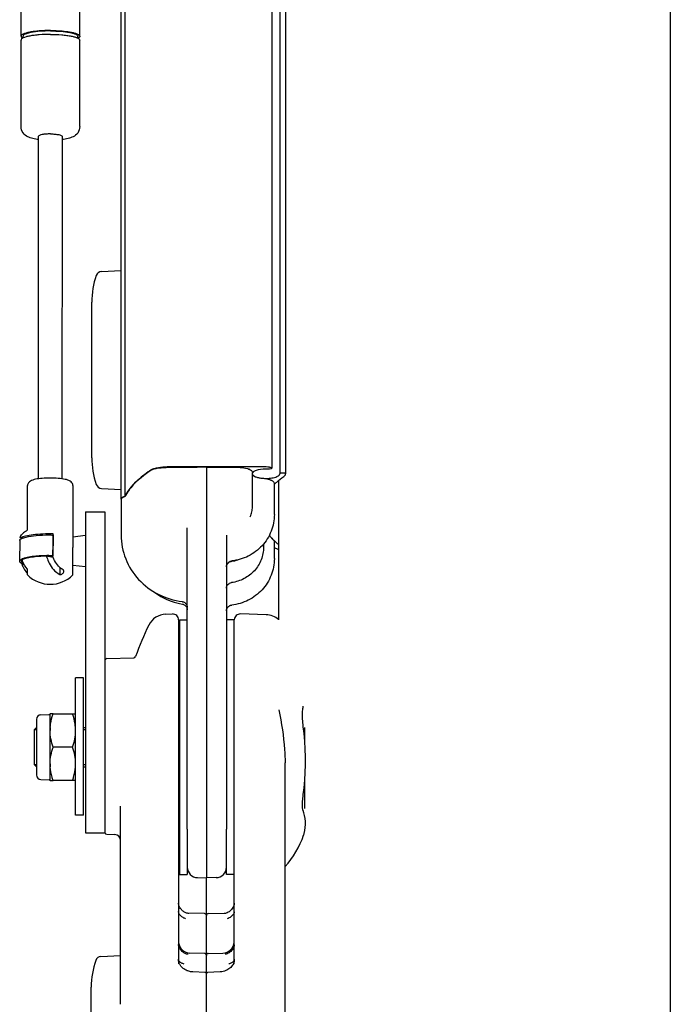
# Model space of a CAD drawing. Extents: x 0 to 594, y 0 to 420.
# Tile 12 of 29: x 293 to 310, y 70 to 95. Entities that reach past the tile are written whole.
import ezdxf

# ---------------------------------------------------------------- set-up
doc = ezdxf.new("R2010")
doc.units = 0
doc.header["$LTSCALE"] = 32.67
for name, color, linetype in [('100-5506_L_DXF_CONTINUOUS_', 7, 'CONTINUOUS'), ('100-5506_R_DXF_CONTINUOUS_', 7, 'CONTINUOUS'), ('100-5512-L_DXF_CONTINUOUS_', 7, 'CONTINUOUS'), ('100-5512-R_DXF_CONTINUOUS_', 7, 'CONTINUOUS'), ('100-5516_DXF_CONTINUOUS_LI', 7, 'CONTINUOUS'), ('100-5525A_DXF_CONTINUOUS_L', 7, 'CONTINUOUS'), ('100-5906_DXF_CONTINUOUS_LI', 7, 'CONTINUOUS'), ('100-5907_DXF_CONTINUOUS_LI', 7, 'CONTINUOUS'), ('100-5911_DXF_CONTINUOUS_LI', 7, 'CONTINUOUS'), ('100-5954_G_DXF_CONTINUOUS_', 7, 'CONTINUOUS'), ('102118-REF_DXF_CONTINUOUS_', 7, 'CONTINUOUS'), ('102683_DXF_CONTINUOUS_LINE', 7, 'CONTINUOUS'), ('102727_DXF_CONTINUOUS_LINE', 7, 'CONTINUOUS'), ('102728_DXF_CONTINUOUS_LINE', 7, 'CONTINUOUS'), ('104420_DXF_CONTINUOUS_LINE', 7, 'CONTINUOUS'), ('135584_DXF_CONTINUOUS_LINE', 7, 'CONTINUOUS')]:
    doc.layers.add(name, color=color, linetype=linetype)

msp = doc.modelspace()

# ---------------------------------------------------------------- linework, layer by layer
at = {"layer": '100-5506_L_DXF_CONTINUOUS_', "color": 7, "linetype": 'CONTINUOUS'}
for p, q in [((297.8, 83.219), (298.05, 83.229)), ((297.8, 72.751), (297.8, 83.219)), ((298.05, 83.229), (298.576, 83.224)), ((298.965, 82.23), (298.965, 83.088)), ((299.522, 82.021), (299.522, 82.812)), ((298.908, 81.962), (298.906, 81.959)), ((298.3, 81.491), (298.3, 73.992)), ((299.245, 81.265), (299.245, 81.187)), ((299.522, 80.896), (299.522, 81.325)), ((298.3, 80.685), (298.3, 80.697)), ((298.037, 72.757), (297.8, 72.751))]:
    msp.add_line(p, q, dxfattribs=at)
for points in [[(298.908, 81.962), (298.921, 81.994), (298.932, 82.024), (298.941, 82.055), (298.949, 82.087), (298.956, 82.119), (298.96, 82.15), (298.964, 82.183), (298.965, 82.215), (298.965, 82.23)], [(298.3, 80.697), (298.302, 80.708), (298.304, 80.719), (298.307, 80.73), (298.311, 80.741), (298.315, 80.751), (298.321, 80.761), (298.327, 80.771), (298.333, 80.78), (298.341, 80.788), (298.348, 80.796), (298.357, 80.803), (298.366, 80.809), (298.375, 80.815), (298.385, 80.82), (298.395, 80.825), (298.405, 80.828), (298.415, 80.831), (298.426, 80.833), (298.434, 80.835)], [(298.3, 79.56), (298.3, 79.571), (298.302, 79.583), (298.304, 79.594), (298.307, 79.605), (298.311, 79.616), (298.315, 79.626), (298.321, 79.636), (298.327, 79.645), (298.333, 79.654), (298.341, 79.663), (298.348, 79.67), (298.357, 79.677), (298.366, 79.684), (298.375, 79.69), (298.385, 79.695), (298.395, 79.699), (298.405, 79.703), (298.415, 79.706), (298.426, 79.708), (298.434, 79.709)]]:
    msp.add_lwpolyline(points, dxfattribs=at)
for centre, radius, start, end in [((298.69, 82.722), 0.489, 69.4508, 72.9111), ((298.714, 82.788), 0.418, 68.2323, 69.3897), ((298.733, 82.835), 0.368, 65.5365, 68.2657), ((299.248, 82.45), 0.484, 69.9281, 72.13), ((298.3, 81.795), 0.977, 277.9614, 287.4271), ((298.447, 80.679), 0.147, 170.7185, 175.3355), ((298.446, 80.679), 0.146, 175.3333, 179.9936), ((298.449, 80.68), 0.147, 97.6428, 102.2873), ((298.299, 81.799), 0.982, 277.6309, 277.9693), ((298.03, 73.027), 0.27, 271.5, 360)]:
    msp.add_arc(centre, radius, start, end, dxfattribs=at)
for points, knots in [([(298.576, 83.224), (298.599, 83.224), (298.686, 83.221), (298.773, 83.208), (298.833, 83.189)], [0, 0, 0, 0, 0.269997, 1, 1, 1, 1]), ([(298.885, 83.17), (298.897, 83.164), (298.931, 83.147), (298.965, 83.114), (298.965, 83.088)], [0, 0, 0, 0, 0.332857, 1, 1, 1, 1]), ([(298.965, 83.042), (298.971, 83.028), (298.999, 83.002), (299.085, 82.963), (299.165, 82.95), (299.223, 82.944)], [0, 0, 0, 0, 0.157504, 0.381092, 1, 1, 1, 1]), ([(299.223, 82.944), (299.239, 82.943), (299.297, 82.936), (299.355, 82.925), (299.396, 82.911)], [0, 0, 0, 0, 0.270738, 1, 1, 1, 1]), ([(299.446, 82.892), (299.457, 82.887), (299.489, 82.87), (299.522, 82.837), (299.522, 82.812)], [0, 0, 0, 0, 0.330864, 1, 1, 1, 1]), ([(299.522, 82.021), (299.522, 81.876), (299.466, 81.582), (299.228, 81.204), (298.869, 80.935), (298.58, 80.85), (298.434, 80.835)], [0, 0, 0, 0, 0.248347, 0.4976, 0.748226, 1, 1, 1, 1]), ([(299.392, 81.487), (299.4, 81.477), (299.435, 81.436), (299.471, 81.398), (299.5, 81.369)], [0, 0, 0, 0, 0.243167, 1, 1, 1, 1]), ([(299.5, 81.369), (299.503, 81.366), (299.514, 81.354), (299.522, 81.337), (299.522, 81.325)], [0, 0, 0, 0, 0.287089, 1, 1, 1, 1]), ([(299.245, 81.187), (299.245, 81.078), (299.204, 80.858), (299.026, 80.572), (298.758, 80.366), (298.54, 80.297), (298.429, 80.282)], [0, 0, 0, 0, 0.246338, 0.494703, 0.74609, 1, 1, 1, 1]), ([(299.522, 80.896), (299.522, 80.751), (299.466, 80.457), (299.228, 80.079), (298.869, 79.809), (298.58, 79.725), (298.434, 79.709)], [0, 0, 0, 0, 0.248347, 0.4976, 0.748226, 1, 1, 1, 1]), ([(298.302, 80.703), (298.307, 80.731), (298.334, 80.787), (298.389, 80.818), (298.418, 80.824)], [0, 0, 0, 0, 0.497832, 1, 1, 1, 1]), ([(298.3, 80.142), (298.3, 80.175), (298.328, 80.245), (298.395, 80.278), (298.429, 80.282)], [0, 0, 0, 0, 0.489978, 1, 1, 1, 1])]:
    msp.add_open_spline(points, degree=3, knots=knots, dxfattribs=at)
msp.add_open_spline([(299.414, 82.905), (299.425, 82.901), (299.435, 82.897), (299.446, 82.892)], degree=3, dxfattribs=at)
at = {"layer": '100-5506_R_DXF_CONTINUOUS_', "color": 7, "linetype": 'CONTINUOUS'}
for p, q in [((296.761, 83.221), (297.55, 83.229)), ((297.8, 83.219), (297.55, 83.229)), ((297.8, 72.751), (297.8, 83.219)), ((295.611, 82.41), (295.611, 81.491)), ((297.3, 73.996), (297.3, 81.68)), ((297.277, 79.664), (297.285, 79.65)), ((297.285, 79.65), (297.291, 79.634)), ((297.299, 79.665), (297.3, 79.649)), ((297.562, 72.758), (297.8, 72.751))]:
    msp.add_line(p, q, dxfattribs=at)
for points in [[(297.169, 79.797), (297.176, 79.796), (297.191, 79.793), (297.206, 79.788), (297.22, 79.781), (297.234, 79.773), (297.247, 79.763), (297.258, 79.752), (297.269, 79.74), (297.278, 79.727), (297.286, 79.713)], [(297.174, 79.733), (297.177, 79.732), (297.192, 79.729), (297.206, 79.724), (297.22, 79.717), (297.233, 79.709), (297.246, 79.7), (297.257, 79.689)], [(297.257, 79.689), (297.268, 79.677), (297.277, 79.664)], [(297.286, 79.713), (297.292, 79.697), (297.296, 79.681), (297.299, 79.665)], [(297.291, 79.634), (297.296, 79.618), (297.299, 79.601), (297.3, 79.585)]]:
    msp.add_lwpolyline(points, dxfattribs=at)
msp.add_arc((297.57, 73.028), 0.27, 180, 268.35, dxfattribs=at)
for points, knots in [([(295.714, 82.485), (295.744, 82.543), (295.904, 82.795), (296.136, 82.993), (296.327, 83.126)], [0, 0, 0, 0, 0.21851, 1, 1, 1, 1]), ([(296.327, 83.126), (296.379, 83.162), (296.527, 83.206), (296.675, 83.22), (296.761, 83.221)], [0, 0, 0, 0, 0.426011, 1, 1, 1, 1]), ([(295.611, 82.41), (295.611, 82.417), (295.618, 82.436), (295.65, 82.459), (295.68, 82.47), (295.698, 82.475)], [0, 0, 0, 0, 0.168009, 0.510545, 1, 1, 1, 1]), ([(295.698, 82.475), (295.7, 82.476), (295.704, 82.476), (295.712, 82.482), (295.71, 82.485)], [0, 0, 0, 0, 0.385499, 1, 1, 1, 1]), ([(295.611, 81.491), (295.611, 81.287), (295.691, 80.872), (296.032, 80.337), (296.545, 79.951), (296.958, 79.825), (297.169, 79.797)], [0, 0, 0, 0, 0.245214, 0.493049, 0.744847, 1, 1, 1, 1]), ([(296.474, 80.032), (296.523, 79.996), (296.737, 79.856), (296.983, 79.764), (297.174, 79.733)], [0, 0, 0, 0, 0.239037, 1, 1, 1, 1])]:
    msp.add_open_spline(points, degree=3, knots=knots, dxfattribs=at)
at = {"layer": '100-5512-L_DXF_CONTINUOUS_', "color": 7, "linetype": 'CONTINUOUS'}
for p, q in [((299.312, 79.464), (298.654, 79.482)), ((298.5, 70.558), (298.5, 76.359)), ((299.798, 67.744), (299.798, 75.688)), ((300.256, 74.468), (300.256, 74.469)), ((300.271, 73.845), (300.284, 73.885)), ((300.284, 73.885), (300.301, 73.958)), ((297.788, 71.795), (297.788, 72.752)), ((297.836, 71.84), (298.285, 71.852)), ((298.498, 71.888), (298.494, 71.868)), ((297.788, 70.782), (297.788, 71.79)), ((297.836, 70.824), (298.208, 70.834)), ((297.788, 70.311), (297.788, 70.774)), ((298.493, 70.615), (298.486, 70.589)), ((298.141, 70.353), (297.819, 70.336)), ((298.176, 70.356), (298.164, 70.355)), ((298.18, 70.356), (298.176, 70.356)), ((298.184, 70.357), (298.18, 70.356)), ((297.788, 67.274), (297.788, 70.306))]:
    msp.add_line(p, q, dxfattribs=at)
for points in [[(300.262, 76.604), (300.261, 76.616), (300.255, 76.662), (300.25, 76.707), (300.246, 76.753), (300.243, 76.798), (300.242, 76.843), (300.241, 76.885), (300.241, 76.927), (300.242, 76.966), (300.244, 77.004), (300.247, 77.039), (300.251, 77.071), (300.255, 77.1), (300.26, 77.127), (300.261, 77.133)], [(300.262, 74.877), (300.283, 75.045), (300.3, 75.243), (300.311, 75.441), (300.316, 75.639), (300.317, 75.839), (300.311, 76.037), (300.3, 76.236), (300.283, 76.434), (300.262, 76.604)], [(300.256, 74.469), (300.255, 74.473), (300.252, 74.481), (300.25, 74.491), (300.247, 74.505), (300.245, 74.522), (300.243, 74.541), (300.242, 74.564), (300.241, 74.588), (300.241, 74.615), (300.241, 74.645), (300.243, 74.678), (300.245, 74.712), (300.247, 74.749), (300.251, 74.786), (300.256, 74.826), (300.261, 74.867), (300.262, 74.877)], [(300.301, 73.958), (300.312, 74.033), (300.317, 74.111), (300.316, 74.191), (300.308, 74.268), (300.295, 74.341), (300.276, 74.412), (300.256, 74.468)], [(298.498, 72.104), (298.494, 72.076), (298.487, 72.047), (298.477, 72.02), (298.464, 71.994), (298.449, 71.969), (298.431, 71.946), (298.411, 71.925), (298.39, 71.906), (298.367, 71.889), (298.343, 71.875), (298.317, 71.863), (298.291, 71.853), (298.264, 71.846), (298.239, 71.842)], [(298.494, 71.868), (298.487, 71.847), (298.477, 71.827), (298.464, 71.808), (298.449, 71.79), (298.432, 71.772), (298.412, 71.756), (298.391, 71.742), (298.367, 71.729), (298.343, 71.718), (298.318, 71.709)], [(298.498, 71.047), (298.494, 71.02), (298.487, 70.993), (298.476, 70.967), (298.463, 70.942), (298.448, 70.919), (298.431, 70.897), (298.411, 70.877), (298.39, 70.859), (298.367, 70.843), (298.342, 70.829), (298.317, 70.817), (298.29, 70.808), (298.266, 70.802)], [(298.486, 70.589), (298.476, 70.563), (298.463, 70.538), (298.448, 70.514), (298.43, 70.491), (298.41, 70.47), (298.388, 70.45), (298.364, 70.431), (298.338, 70.414), (298.31, 70.399), (298.281, 70.386), (298.25, 70.374), (298.219, 70.365), (298.184, 70.357)], [(298.43, 70.585), (298.412, 70.575), (298.394, 70.566), (298.373, 70.557), (298.357, 70.552)], [(298.487, 70.637), (298.48, 70.626), (298.47, 70.616), (298.459, 70.605), (298.445, 70.595), (298.43, 70.585)], [(298.5, 70.675), (298.499, 70.666), (298.497, 70.657), (298.493, 70.647), (298.487, 70.637)], [(298.5, 70.674), (298.5, 70.67), (298.498, 70.642), (298.493, 70.615)], [(298.164, 70.355), (298.152, 70.354), (298.141, 70.353)]]:
    msp.add_lwpolyline(points, dxfattribs=at)
for centre, radius, start, end in [((298.65, 79.332), 0.15, 88.5, 178.7209), ((299.299, 78.964), 0.5, 48.2897, 88.5), ((298.052, 74.604), 2.345, 318.092, 341.0628), ((297.838, 71.79), 0.05, 91.5, 180), ((298.2, 71.134), 0.3, 271.5, 355.0833), ((298.198, 71.134), 0.302, 340.3635, 350.1308), ((298.202, 71.133), 0.298, 350.1419, 355.0892), ((297.838, 70.774), 0.05, 91.5, 180), ((298.199, 71.134), 0.301, 334.0121, 340.3704), ((297.82, 70.303), 0.0333, 146.7013, 150.0537), ((297.822, 70.302), 0.0351, 142.6812, 146.6949), ((297.823, 70.3), 0.0371, 138.8019, 142.6815), ((297.813, 70.306), 0.0253, 174.7243, 180.0095)]:
    msp.add_arc(centre, radius, start, end, dxfattribs=at)
msp.add_open_spline([(299.637, 77.034), (299.707, 76.701), (299.773, 76.252), (299.795, 75.8), (299.798, 75.688)], degree=3, knots=[0, 0, 0, 0, 0.75126, 1, 1, 1, 1], dxfattribs=at)
for points in [[(297.788, 70.308), (297.788, 70.312), (297.789, 70.316), (297.791, 70.319)], [(297.819, 70.336), (297.811, 70.335), (297.801, 70.332), (297.795, 70.325)]]:
    msp.add_open_spline(points, degree=3, dxfattribs=at)
at = {"layer": '100-5512-R_DXF_CONTINUOUS_', "color": 7, "linetype": 'CONTINUOUS'}
for p, q in [((296.75, 79.477), (296.921, 79.482)), ((297.075, 79.332), (297.075, 70.558)), ((297.1, 79.319), (297.075, 79.319)), ((295.246, 78.345), (295.934, 78.363)), ((297.081, 78.389), (297.08, 78.324)), ((297.081, 78.487), (297.081, 78.479)), ((297.081, 78.479), (297.081, 78.43)), ((297.081, 78.43), (297.081, 78.425)), ((297.081, 78.426), (297.081, 78.417)), ((297.081, 78.417), (297.081, 78.389)), ((297.082, 78.487), (297.082, 78.479)), ((297.082, 78.479), (297.082, 78.437)), ((297.082, 78.437), (297.082, 78.43)), ((297.08, 78.324), (297.08, 78.064)), ((297.08, 78.064), (297.08, 77.547)), ((297.08, 77.547), (297.08, 76.93)), ((297.08, 76.93), (297.08, 76.493)), ((297.08, 76.493), (297.08, 76.099)), ((297.08, 76.099), (297.08, 75.661)), ((297.08, 75.661), (297.075, 75.661)), ((297.08, 75.588), (297.075, 75.588)), ((297.08, 75.661), (297.08, 75.588)), ((297.08, 75.588), (297.08, 75.484)), ((297.08, 75.588), (297.08, 75.386)), ((297.08, 75.484), (297.08, 75.465)), ((297.08, 75.401), (297.08, 75.386)), ((297.08, 75.386), (297.08, 75.014)), ((297.08, 75.386), (297.08, 75.014)), ((297.08, 75.014), (297.08, 74.341)), ((295.598, 69.527), (295.598, 74.58)), ((297.08, 74.341), (297.08, 74.114)), ((297.08, 74.114), (297.08, 74.11)), ((297.08, 74.11), (297.08, 74.083)), ((297.08, 74.084), (297.08, 74.079)), ((297.08, 74.083), (297.08, 74.079)), ((295.246, 73.863), (295.451, 73.858)), ((297.08, 74.079), (297.08, 74.065)), ((297.08, 74.066), (297.08, 74.062)), ((297.08, 74.063), (297.08, 74.062)), ((297.08, 74.062), (297.08, 74.003)), ((297.08, 74.003), (297.08, 73.996)), ((297.08, 73.996), (297.081, 73.926)), ((297.081, 73.926), (297.081, 73.922)), ((297.081, 73.922), (297.081, 73.838)), ((297.081, 73.838), (297.081, 73.829)), ((297.081, 73.829), (297.081, 73.754)), ((297.081, 73.754), (297.081, 73.751)), ((297.083, 73.405), (297.083, 73.39)), ((297.083, 73.39), (297.083, 73.36)), ((297.083, 73.36), (297.083, 73.352)), ((297.083, 73.357), (297.083, 73.352)), ((297.083, 73.352), (297.083, 73.33)), ((297.083, 73.33), (297.084, 73.325)), ((297.084, 73.36), (297.084, 73.356)), ((297.084, 73.356), (297.084, 73.352)), ((297.084, 73.352), (297.085, 73.324)), ((297.084, 73.325), (297.084, 73.317)), ((297.084, 73.317), (297.084, 73.248)), ((297.084, 73.248), (297.085, 73.177)), ((297.085, 73.324), (297.085, 73.317)), ((297.085, 73.177), (297.085, 73.158)), ((297.085, 73.158), (297.085, 73.146)), ((297.085, 73.146), (297.085, 73.141)), ((297.085, 73.141), (297.085, 73.136)), ((297.09, 72.979), (297.075, 72.979)), ((297.1, 73.022), (297.095, 73.026)), ((297.788, 71.795), (297.788, 72.752)), ((297.739, 71.84), (297.29, 71.852)), ((297.337, 71.841), (297.336, 71.842)), ((297.788, 70.779), (297.788, 71.79)), ((297.739, 70.824), (297.367, 70.834)), ((297.079, 70.627), (297.076, 70.647)), ((297.31, 70.801), (297.31, 70.802)), ((297.788, 67.274), (297.788, 70.773)), ((297.391, 70.357), (297.385, 70.358)), ((297.395, 70.356), (297.391, 70.357)), ((297.403, 70.356), (297.395, 70.356))]:
    msp.add_line(p, q, dxfattribs=at)
for points in [[(297.336, 71.842), (297.321, 71.844), (297.301, 71.848), (297.282, 71.854), (297.263, 71.861), (297.245, 71.869), (297.227, 71.878), (297.209, 71.889), (297.193, 71.9), (297.177, 71.913), (297.162, 71.927), (297.148, 71.942), (297.135, 71.958), (297.123, 71.974), (297.112, 71.992), (297.103, 72.01), (297.095, 72.029), (297.088, 72.048), (297.083, 72.068), (297.079, 72.088), (297.076, 72.108)], [(297.256, 71.709), (297.245, 71.713), (297.227, 71.72), (297.209, 71.728), (297.193, 71.737), (297.177, 71.747), (297.162, 71.757), (297.148, 71.768), (297.135, 71.78), (297.123, 71.793), (297.112, 71.806), (297.103, 71.819), (297.095, 71.833), (297.088, 71.847), (297.083, 71.862), (297.079, 71.876), (297.076, 71.891)], [(297.31, 70.802), (297.302, 70.803), (297.282, 70.809), (297.264, 70.815), (297.245, 70.823), (297.227, 70.832), (297.21, 70.842), (297.193, 70.853), (297.177, 70.865), (297.162, 70.878), (297.148, 70.892), (297.135, 70.907), (297.123, 70.923), (297.113, 70.94), (297.103, 70.957), (297.095, 70.975), (297.088, 70.993), (297.083, 71.012), (297.079, 71.031), (297.076, 71.05)], [(297.082, 70.646), (297.079, 70.654), (297.076, 70.663), (297.075, 70.671), (297.075, 70.675)], [(297.076, 70.647), (297.075, 70.667), (297.075, 70.674)], [(297.385, 70.358), (297.362, 70.363), (297.339, 70.369), (297.317, 70.377), (297.295, 70.385), (297.274, 70.394), (297.254, 70.405), (297.234, 70.416), (297.215, 70.428), (297.198, 70.441), (297.181, 70.455), (297.165, 70.469), (297.151, 70.485), (297.137, 70.501), (297.125, 70.517), (297.114, 70.534), (297.105, 70.552), (297.096, 70.57), (297.089, 70.589), (297.083, 70.608), (297.079, 70.627)], [(297.218, 70.552), (297.203, 70.557), (297.186, 70.564), (297.17, 70.571), (297.155, 70.579), (297.142, 70.587), (297.129, 70.595), (297.118, 70.603), (297.109, 70.612), (297.101, 70.62), (297.093, 70.628), (297.087, 70.637), (297.082, 70.646)], [(297.756, 70.336), (297.438, 70.353), (297.429, 70.354), (297.42, 70.354), (297.411, 70.355), (297.403, 70.356)]]:
    msp.add_lwpolyline(points, dxfattribs=at)
for centre, radius, start, end in [((296.763, 78.977), 0.5, 91.5, 153.7684), ((296.925, 79.332), 0.15, 0, 91.5), ((302.594, 76.104), 7, 153.7684, 160.8836), ((295.933, 78.413), 0.05, 271.5, 340.8836), ((295.248, 78.295), 0.05, 91.5, 180), ((295.248, 73.913), 0.05, 185.9, 268.5), ((295.448, 73.708), 0.15, 0, 88.5), ((437.069, 74.292), 139.989, 180.22149, 180.36331), ((297.738, 71.79), 0.05, 0, 88.5), ((297.375, 71.133), 0.3, 187.375, 268.5), ((297.374, 71.133), 0.299, 187.3757, 191.0767), ((297.377, 71.134), 0.302, 191.0734, 194.752), ((297.376, 71.134), 0.301, 194.7538, 205.1014), ((297.738, 70.774), 0.05, 0, 88.5), ((297.77, 70.311), 0.0175, 0.0124, 4.9583)]:
    msp.add_arc(centre, radius, start, end, dxfattribs=at)
for points, knots in [([(297.1, 79.189), (297.093, 79.096), (297.085, 78.861), (297.082, 78.627), (297.081, 78.487)], [0, 0, 0, 0, 0.399168, 1, 1, 1, 1]), ([(297.1, 78.967), (297.094, 78.902), (297.087, 78.741), (297.084, 78.581), (297.082, 78.487)], [0, 0, 0, 0, 0.41182, 1, 1, 1, 1]), ([(297.085, 73.317), (297.085, 73.288), (297.086, 73.247), (297.086, 73.198), (297.087, 73.169), (297.088, 73.148), (297.088, 73.131), (297.09, 73.123), (297.089, 73.117), (297.09, 73.117)], [0, 0, 0, 0, 0.434231, 0.606037, 0.747116, 0.857199, 0.936062, 0.983578, 1, 1, 1, 1]), ([(297.085, 73.136), (297.085, 73.113), (297.086, 73.081), (297.087, 73.042), (297.087, 73.02), (297.088, 73.003), (297.088, 72.99), (297.089, 72.984), (297.089, 72.979), (297.09, 72.979)], [0, 0, 0, 0, 0.434987, 0.606768, 0.747677, 0.857523, 0.93616, 0.983509, 1, 1, 1, 1]), ([(297.09, 73.117), (297.091, 73.117), (297.091, 73.122), (297.093, 73.129), (297.093, 73.143), (297.094, 73.162), (297.096, 73.187), (297.098, 73.23), (297.099, 73.265), (297.1, 73.291)], [0, 0, 0, 0, 0.016473, 0.063952, 0.142716, 0.252704, 0.393707, 0.565467, 1, 1, 1, 1]), ([(297.09, 72.979), (297.091, 72.979), (297.091, 72.984), (297.092, 72.989), (297.093, 73), (297.094, 73.015), (297.095, 73.034), (297.097, 73.068), (297.098, 73.096), (297.098, 73.116)], [0, 0, 0, 0, 0.016889, 0.064467, 0.143178, 0.252982, 0.393781, 0.565386, 1, 1, 1, 1])]:
    msp.add_open_spline(points, degree=3, knots=knots, dxfattribs=at)
for points in [[(297.765, 70.334), (297.762, 70.335), (297.759, 70.336), (297.756, 70.336)], [(297.782, 70.325), (297.778, 70.33), (297.772, 70.333), (297.765, 70.334)], [(297.782, 70.325), (297.785, 70.321), (297.787, 70.317), (297.787, 70.313)]]:
    msp.add_open_spline(points, degree=3, dxfattribs=at)
at = {"layer": '100-5516_DXF_CONTINUOUS_LI', "color": 7, "linetype": 'CONTINUOUS'}
for p, q in [((294.698, 82.089), (295.198, 82.089)), ((294.698, 82.089), (294.698, 73.904)), ((295.198, 82.089), (295.198, 73.904)), ((294.698, 73.904), (295.198, 73.904))]:
    msp.add_line(p, q, dxfattribs=at)
at = {"layer": '100-5525A_DXF_CONTINUOUS_L', "color": 7, "linetype": 'CONTINUOUS'}
for p, q in [((297.1, 79.335), (297.3, 79.335)), ((297.1, 79.335), (297.1, 72.835)), ((298.5, 79.335), (298.3, 79.335)), ((298.5, 76.349), (298.5, 79.335)), ((297.3, 73.996), (297.3, 72.835)), ((298.3, 72.835), (298.3, 73.992)), ((297.1, 72.835), (297.3, 72.835)), ((298.5, 72.835), (298.3, 72.835))]:
    msp.add_line(p, q, dxfattribs=at)
at = {"layer": '100-5906_DXF_CONTINUOUS_LI', "color": 7, "linetype": 'CONTINUOUS'}
for p, q in [((293.398, 76.535), (293.448, 76.585)), ((293.398, 75.635), (293.398, 76.535)), ((294.648, 76.585), (294.698, 76.585)), ((297.08, 76.585), (297.1, 76.585)), ((293.398, 75.635), (293.448, 75.585)), ((294.648, 75.585), (294.698, 75.585)), ((297.08, 75.585), (297.1, 75.585))]:
    msp.add_line(p, q, dxfattribs=at)
at = {"layer": '100-5906_DXF_CONTINUOUS_LI', "color": 2, "linetype": 'CONTINUOUS'}
for p, q in [((293.448, 76.531), (293.398, 76.531)), ((294.698, 76.531), (294.648, 76.531)), ((293.448, 75.639), (293.398, 75.639)), ((294.698, 75.639), (294.648, 75.639))]:
    msp.add_line(p, q, dxfattribs=at)
at = {"layer": '100-5907_DXF_CONTINUOUS_LI', "color": 7, "linetype": 'CONTINUOUS'}
for p, q in [((300.298, 76.268), (300.298, 76.583)), ((300.298, 74.517), (300.298, 75.213))]:
    msp.add_line(p, q, dxfattribs=at)
at = {"layer": '100-5911_DXF_CONTINUOUS_LI', "color": 7, "linetype": 'CONTINUOUS'}
for p, q in [((294.381, 81.45), (294.698, 81.489)), ((294.38, 80.728), (294.698, 80.689))]:
    msp.add_line(p, q, dxfattribs=at)
at = {"layer": '100-5954_G_DXF_CONTINUOUS_', "color": 7, "linetype": 'CONTINUOUS'}
for p, q in [((295.109, 88.217), (295.611, 88.243)), ((294.861, 83.468), (294.861, 87.435)), ((295.109, 82.686), (295.611, 82.66)), ((295.096, 70.748), (295.598, 70.774)), ((294.848, 68.509), (294.848, 69.966))]:
    msp.add_line(p, q, dxfattribs=at)
for centre, radius, start, end in [((295.117, 88.067), 0.15, 93, 160.9481), ((296.948, 87.435), 2.087, 160.9481, 180), ((296.948, 83.468), 2.087, 180, 199.0519), ((295.117, 82.836), 0.15, 199.0519, 267), ((296.935, 69.966), 2.087, 160.9481, 180), ((295.104, 70.598), 0.15, 93, 160.9481)]:
    msp.add_arc(centre, radius, start, end, dxfattribs=at)
at = {"layer": '102118-REF_DXF_CONTINUOUS_', "color": 7, "linetype": 'CONTINUOUS'}
for p, q in [((293.501, 82.931), (293.505, 91.667)), ((294.105, 91.667), (294.101, 82.93)), ((293.221, 81.63), (293.221, 82.757)), ((294.381, 82.756), (294.381, 81.763)), ((294.381, 81.764), (294.381, 81.603)), ((293.108, 81.422), (293.034, 81.422)), ((293.842, 81.494), (293.868, 81.488)), ((293.868, 81.514), (293.872, 81.523)), ((293.872, 81.523), (293.868, 81.523)), ((293.868, 81.514), (293.868, 80.965)), ((293.872, 81.499), (293.872, 81.523)), ((293.872, 81.499), (293.872, 81.224)), ((294.381, 81.603), (294.38, 81.178)), ((293.021, 81.354), (293.02, 80.824)), ((294.38, 80.477), (294.38, 81.178)), ((293.702, 80.966), (293.833, 80.939)), ((293.82, 80.954), (293.864, 80.945)), ((293.833, 80.939), (293.837, 80.938)), ((293.857, 80.961), (293.841, 80.964)), ((293.858, 80.967), (293.869, 80.966)), ((293.075, 80.756), (293.129, 80.756)), ((293.22, 80.478), (293.22, 80.628)), ((294.043, 80.671), (294.043, 80.491))]:
    msp.add_line(p, q, dxfattribs=at)
for centre, radius, start, end in [((292.982, 81.868), 0.337, 302.9912, 315.1831), ((293.234, 81.267), 0.206, 130.9021, 133.5929), ((298.587, 73.25), 9.943, 123.0427, 123.3496), ((284.345, 81.229), 9.527, 358.418, 359.9696), ((293.776, 81.124), 0.744, 199.703, 202.1493), ((293.769, 77.144), 3.826, 90.8539, 90.9931), ((294.659, 81.221), 0.99, 194.9446, 197.5366), ((293.769, 77.136), 3.834, 90.008, 90.8541), ((293.256, 81.159), 0.43, 247.8333, 249.8228), ((293.801, 81.064), 0.825, 225.3057, 314.6465)]:
    msp.add_arc(centre, radius, start, end, dxfattribs=at)
for points, knots in [([(294.381, 82.756), (294.381, 82.782), (294.363, 82.832), (294.308, 82.875), (294.246, 82.9), (294.147, 82.926), (293.997, 82.945), (293.801, 82.953), (293.606, 82.945), (293.456, 82.926), (293.356, 82.901), (293.295, 82.876), (293.239, 82.832), (293.221, 82.783), (293.221, 82.757)], [0, 0, 0, 0, 0.059539, 0.109515, 0.156913, 0.210672, 0.343812, 0.500064, 0.656304, 0.789374, 0.843111, 0.89049, 0.940406, 1, 1, 1, 1]), ([(293.021, 81.354), (293.021, 81.359), (293.028, 81.384), (293.053, 81.398), (293.072, 81.407)], [0, 0, 0, 0, 0.183309, 1, 1, 1, 1]), ([(293.868, 81.523), (293.7, 81.526), (293.464, 81.518), (293.186, 81.474), (293.076, 81.443), (293.034, 81.422)], [0, 0, 0, 0, 0.596618, 0.833869, 1, 1, 1, 1]), ([(293.108, 81.422), (293.113, 81.424), (293.138, 81.433), (293.163, 81.44), (293.182, 81.445)], [0, 0, 0, 0, 0.226765, 1, 1, 1, 1]), ([(293.182, 81.445), (293.268, 81.465), (293.463, 81.491), (293.66, 81.5), (293.768, 81.5)], [0, 0, 0, 0, 0.447134, 1, 1, 1, 1]), ([(293.768, 81.5), (293.775, 81.5), (293.8, 81.499), (293.824, 81.497), (293.842, 81.494)], [0, 0, 0, 0, 0.276765, 1, 1, 1, 1]), ([(293.095, 80.888), (293.076, 80.88), (293.045, 80.867), (293.02, 80.837), (293.02, 80.824)], [0, 0, 0, 0, 0.628883, 1, 1, 1, 1]), ([(293.075, 80.873), (293.108, 80.888), (293.191, 80.913), (293.4, 80.951), (293.576, 80.963), (293.702, 80.966)], [0, 0, 0, 0, 0.170829, 0.404336, 1, 1, 1, 1]), ([(293.21, 80.921), (293.199, 80.919), (293.16, 80.91), (293.122, 80.899), (293.095, 80.888)], [0, 0, 0, 0, 0.284118, 1, 1, 1, 1]), ([(293.702, 80.969), (293.656, 80.969), (293.491, 80.963), (293.326, 80.947), (293.21, 80.921)], [0, 0, 0, 0, 0.280172, 1, 1, 1, 1]), ([(293.715, 80.923), (293.73, 80.874), (293.798, 80.705), (293.924, 80.55), (294.043, 80.491)], [0, 0, 0, 0, 0.277596, 1, 1, 1, 1]), ([(293.841, 80.964), (293.836, 80.965), (293.812, 80.969), (293.787, 80.97), (293.768, 80.97)], [0, 0, 0, 0, 0.213348, 1, 1, 1, 1]), ([(294.13, 80.609), (294.099, 80.625), (293.975, 80.714), (293.895, 80.855), (293.858, 80.967)], [0, 0, 0, 0, 0.225664, 1, 1, 1, 1]), ([(293.02, 80.824), (293.02, 80.812), (293.044, 80.782), (293.074, 80.769), (293.094, 80.762)], [0, 0, 0, 0, 0.372393, 1, 1, 1, 1]), ([(293.07, 80.824), (293.07, 80.826), (293.071, 80.83), (293.072, 80.833), (293.072, 80.834)], [0, 0, 0, 0, 0.491413, 1, 1, 1, 1]), ([(293.117, 80.776), (293.11, 80.779), (293.091, 80.79), (293.07, 80.809), (293.07, 80.824)], [0, 0, 0, 0, 0.340428, 1, 1, 1, 1]), ([(294.043, 80.491), (294.065, 80.48), (294.122, 80.506), (294.147, 80.552), (294.147, 80.576)], [0, 0, 0, 0, 0.515271, 1, 1, 1, 1])]:
    msp.add_open_spline(points, degree=3, knots=knots, dxfattribs=at)
for points in [[(293.034, 81.422), (293.041, 81.475), (293.076, 81.527), (293.121, 81.556)], [(293.072, 81.407), (293.083, 81.413), (293.095, 81.418), (293.108, 81.422)], [(293.743, 80.96), (293.759, 80.96), (293.774, 80.96), (293.79, 80.958)], [(293.79, 80.958), (293.8, 80.957), (293.81, 80.956), (293.82, 80.954)], [(293.837, 80.938), (293.843, 80.938), (293.849, 80.942), (293.852, 80.948)], [(293.072, 80.834), (293.075, 80.841), (293.079, 80.846), (293.084, 80.851)], [(293.075, 80.756), (293.107, 80.667), (293.158, 80.583), (293.22, 80.512)], [(293.22, 80.628), (293.164, 80.692), (293.119, 80.765), (293.087, 80.843)], [(294.147, 80.576), (294.147, 80.589), (294.141, 80.604), (294.13, 80.609)]]:
    msp.add_open_spline(points, degree=3, dxfattribs=at)
at = {"layer": '102683_DXF_CONTINUOUS_LINE', "color": 7, "linetype": 'CONTINUOUS'}
for p, q in [((295.611, 82.41), (295.611, 207.859)), ((295.711, 82.481), (295.711, 207.928)), ((299.458, 96.628), (299.458, 83.203)), ((299.661, 96.485), (299.661, 83.06)), ((299.811, 96.4), (299.811, 83.06)), ((296.331, 83.128), (296.327, 83.125)), ((296.33, 83.128), (296.327, 83.125)), ((299.311, 83.231), (296.79, 83.231)), ((295.714, 82.485), (295.711, 82.479)), ((295.714, 82.485), (295.711, 82.479)), ((299.427, 81.446), (299.426, 81.447)), ((299.427, 81.446), (299.426, 81.447)), ((299.487, 81.382), (299.479, 81.39)), ((299.483, 81.386), (299.479, 81.39)), ((299.487, 81.382), (299.483, 81.386))]:
    msp.add_line(p, q, dxfattribs=at)
for centre, radius, start, end in [((298.118, 80.548), 3.139, 124.8015, 125.2926), ((298.162, 80.484), 3.216, 124.4526, 124.72), ((296.79, 81.786), 1.445, 91.4506, 92.1788), ((296.79, 81.772), 1.459, 89.9995, 91.4508), ((298.894, 83.163), 0.00586, 355.3883, 359.9894), ((299.311, 81.787), 1.444, 86.6736, 90.0102), ((299.304, 83.859), 0.919, 263.8224, 264.785), ((299.307, 83.887), 0.947, 264.7836, 265.5628), ((300.812, 81.438), 1.868, 133.2059, 133.7241), ((295.764, 82.234), 0.25, 110.0645, 113.61), ((295.78, 82.191), 0.296, 108.5387, 110.1204), ((295.791, 82.157), 0.331, 106.7686, 108.5345), ((295.801, 82.125), 0.365, 105.6909, 106.7799), ((295.809, 82.097), 0.394, 104.3781, 105.6884), ((296.716, 81.967), 1.127, 151.698, 152.6749), ((300.529, 82.427), 1.475, 219.5782, 221.6077), ((300.635, 82.522), 1.618, 221.6762, 224.387), ((300.733, 82.617), 1.754, 224.7533, 225.3242), ((300.787, 82.672), 1.831, 225.3307, 226.8007)]:
    msp.add_arc(centre, radius, start, end, dxfattribs=at)
for points, knots in [([(296.735, 83.23), (296.657, 83.227), (296.547, 83.215), (296.417, 83.176), (296.364, 83.151), (296.343, 83.137)], [0, 0, 0, 0, 0.572227, 0.809646, 1, 1, 1, 1]), ([(298.861, 83.179), (298.871, 83.179), (298.884, 83.177), (298.9, 83.168), (298.9, 83.163)], [0, 0, 0, 0, 0.65226, 1, 1, 1, 1]), ([(299.37, 83.178), (299.282, 83.183), (299.158, 83.176), (299.022, 83.133), (298.974, 83.098), (298.965, 83.079)], [0, 0, 0, 0, 0.61562, 0.84862, 1, 1, 1, 1]), ([(299.458, 83.203), (299.458, 83.199), (299.448, 83.189), (299.419, 83.179), (299.39, 83.177), (299.37, 83.178)], [0, 0, 0, 0, 0.134544, 0.359627, 1, 1, 1, 1]), ([(299.395, 83.229), (299.41, 83.228), (299.431, 83.226), (299.458, 83.212), (299.458, 83.203)], [0, 0, 0, 0, 0.65294, 1, 1, 1, 1]), ([(296.305, 83.11), (296.18, 83.021), (295.96, 82.842), (295.784, 82.616), (295.723, 82.502)], [0, 0, 0, 0, 0.542711, 1, 1, 1, 1]), ([(298.965, 83.042), (298.971, 83.029), (298.996, 83.004), (299.076, 82.966), (299.151, 82.952), (299.205, 82.946)], [0, 0, 0, 0, 0.159026, 0.382068, 1, 1, 1, 1]), ([(299.234, 82.943), (299.285, 82.939), (299.385, 82.94), (299.503, 82.957), (299.582, 82.983), (299.631, 83.007), (299.661, 83.039), (299.661, 83.06)], [0, 0, 0, 0, 0.333977, 0.638842, 0.764376, 0.86613, 1, 1, 1, 1]), ([(299.533, 82.8), (299.551, 82.816), (299.624, 82.882), (299.702, 82.943), (299.763, 82.987)], [0, 0, 0, 0, 0.238908, 1, 1, 1, 1]), ([(299.661, 83.06), (299.661, 83.07), (299.694, 83.084), (299.736, 83.087), (299.778, 83.084), (299.811, 83.07), (299.811, 83.06)], [0, 0, 0, 0, 0.173616, 0.500025, 0.826417, 1, 1, 1, 1]), ([(299.763, 82.987), (299.77, 82.992), (299.793, 83.01), (299.811, 83.039), (299.811, 83.06)], [0, 0, 0, 0, 0.305373, 1, 1, 1, 1]), ([(295.664, 82.463), (295.656, 82.46), (295.635, 82.449), (295.612, 82.428), (295.611, 82.412)], [0, 0, 0, 0, 0.332477, 1, 1, 1, 1]), ([(299.522, 81.172), (299.533, 81.169), (299.571, 81.158), (299.609, 81.142), (299.632, 81.125)], [0, 0, 0, 0, 0.294571, 1, 1, 1, 1]), ([(299.631, 81.251), (299.623, 81.258), (299.589, 81.286), (299.557, 81.315), (299.533, 81.337)], [0, 0, 0, 0, 0.255213, 1, 1, 1, 1])]:
    msp.add_open_spline(points, degree=3, knots=knots, dxfattribs=at)
at = {"layer": '102727_DXF_CONTINUOUS_LINE', "color": 7, "linetype": 'CONTINUOUS'}
for p, q in [((294.648, 77.854), (294.448, 77.854)), ((294.448, 74.354), (294.448, 77.854)), ((294.648, 74.354), (294.648, 77.854)), ((294.648, 74.354), (294.448, 74.354))]:
    msp.add_line(p, q, dxfattribs=at)
at = {"layer": '102728_DXF_CONTINUOUS_LINE', "color": 7, "linetype": 'CONTINUOUS'}
for p, q in [((293.564, 76.913), (293.772, 76.919)), ((293.873, 76.935), (293.798, 76.935)), ((293.798, 75.235), (293.798, 76.935)), ((293.873, 76.935), (294.448, 76.935)), ((293.448, 76.793), (293.448, 75.377)), ((294.372, 76.085), (293.873, 76.085)), ((293.564, 75.257), (293.772, 75.251)), ((293.798, 75.235), (293.873, 75.235)), ((294.448, 75.235), (293.873, 75.235))]:
    msp.add_line(p, q, dxfattribs=at)
for centre, radius, start, end in [((293.568, 76.793), 0.12, 91.6366, 180), ((293.771, 76.949), 0.03, 271.6366, 331.6231), ((294.911, 76.51), 1.113, 176.1364, 179.9912), ((293.334, 76.51), 1.113, 0.0088, 3.8636), ((294.911, 75.66), 1.113, 180.0088, 183.8636), ((293.334, 75.66), 1.113, 356.1364, 359.9912), ((293.568, 75.377), 0.12, 180, 268.3634), ((293.771, 75.221), 0.03, 28.3771, 88.3634)]:
    msp.add_arc(centre, radius, start, end, dxfattribs=at)
for points, knots in [([(293.8, 76.585), (293.802, 76.614), (293.815, 76.733), (293.845, 76.85), (293.873, 76.935)], [0, 0, 0, 0, 0.249099, 1, 1, 1, 1]), ([(294.445, 76.585), (294.443, 76.614), (294.43, 76.733), (294.4, 76.85), (294.372, 76.935)], [0, 0, 0, 0, 0.249099, 1, 1, 1, 1]), ([(293.873, 76.085), (293.851, 76.154), (293.812, 76.293), (293.798, 76.438), (293.798, 76.51)], [0, 0, 0, 0, 0.501873, 1, 1, 1, 1]), ([(294.372, 76.085), (294.395, 76.154), (294.433, 76.293), (294.448, 76.438), (294.448, 76.51)], [0, 0, 0, 0, 0.501873, 1, 1, 1, 1]), ([(293.798, 75.66), (293.798, 75.732), (293.812, 75.877), (293.851, 76.016), (293.873, 76.085)], [0, 0, 0, 0, 0.498127, 1, 1, 1, 1]), ([(294.448, 75.66), (294.448, 75.732), (294.433, 75.877), (294.395, 76.016), (294.372, 76.085)], [0, 0, 0, 0, 0.498127, 1, 1, 1, 1]), ([(293.873, 75.235), (293.864, 75.263), (293.829, 75.378), (293.806, 75.496), (293.8, 75.585)], [0, 0, 0, 0, 0.251545, 1, 1, 1, 1]), ([(294.372, 75.235), (294.381, 75.263), (294.416, 75.378), (294.439, 75.496), (294.445, 75.585)], [0, 0, 0, 0, 0.251545, 1, 1, 1, 1])]:
    msp.add_open_spline(points, degree=3, knots=knots, dxfattribs=at)
at = {"layer": '104420_DXF_CONTINUOUS_LINE', "color": 7, "linetype": 'CONTINUOUS'}
for p, q in [((309.632, 64.325), (309.632, 95.908)), ((299.632, 82.886), (299.632, 79.333))]:
    msp.add_line(p, q, dxfattribs=at)
at = {"layer": '135584_DXF_CONTINUOUS_LINE', "color": 7, "linetype": 'CONTINUOUS'}
for p, q in [((293.056, 94.217), (293.063, 109.176)), ((294.556, 94.217), (294.563, 109.175)), ((293.106, 94.172), (293.106, 94.217)), ((294.506, 94.171), (294.506, 94.217)), ((293.055, 91.912), (293.056, 94.119)), ((294.555, 91.912), (294.556, 94.119))]:
    msp.add_line(p, q, dxfattribs=at)
for points, knots in [([(293.806, 94.363), (293.711, 94.363), (293.571, 94.358), (293.395, 94.34), (293.282, 94.323), (293.189, 94.302), (293.12, 94.278), (293.074, 94.254), (293.056, 94.228), (293.056, 94.217)], [0, 0, 0, 0, 0.365941, 0.532031, 0.678657, 0.80078, 0.894746, 0.959345, 1, 1, 1, 1]), ([(293.806, 94.265), (293.711, 94.265), (293.571, 94.26), (293.395, 94.242), (293.282, 94.225), (293.189, 94.204), (293.12, 94.18), (293.074, 94.156), (293.056, 94.13), (293.056, 94.119)], [0, 0, 0, 0, 0.365941, 0.532031, 0.678657, 0.80078, 0.894746, 0.959345, 1, 1, 1, 1]), ([(293.056, 94.217), (293.056, 94.213), (293.062, 94.191), (293.084, 94.177), (293.1, 94.168)], [0, 0, 0, 0, 0.189117, 1, 1, 1, 1]), ([(293.806, 94.353), (293.717, 94.353), (293.551, 94.347), (293.357, 94.325), (293.231, 94.296), (293.166, 94.274), (293.123, 94.251), (293.106, 94.227), (293.106, 94.217)], [0, 0, 0, 0, 0.365984, 0.67862, 0.800757, 0.894734, 0.95934, 1, 1, 1, 1]), ([(293.806, 94.363), (293.902, 94.363), (294.041, 94.358), (294.218, 94.34), (294.331, 94.322), (294.423, 94.302), (294.493, 94.277), (294.539, 94.253), (294.556, 94.227), (294.556, 94.217)], [0, 0, 0, 0, 0.365923, 0.532014, 0.678646, 0.800775, 0.894746, 0.959347, 1, 1, 1, 1]), ([(293.806, 94.353), (293.896, 94.353), (294.061, 94.347), (294.256, 94.324), (294.382, 94.296), (294.447, 94.273), (294.49, 94.251), (294.506, 94.227), (294.506, 94.217)], [0, 0, 0, 0, 0.365966, 0.678609, 0.800752, 0.894734, 0.959342, 1, 1, 1, 1]), ([(293.806, 94.265), (293.902, 94.265), (294.041, 94.26), (294.218, 94.242), (294.331, 94.224), (294.423, 94.204), (294.493, 94.179), (294.539, 94.155), (294.556, 94.129), (294.556, 94.119)], [0, 0, 0, 0, 0.365923, 0.532014, 0.678646, 0.800775, 0.894746, 0.959347, 1, 1, 1, 1]), ([(294.556, 94.217), (294.556, 94.213), (294.551, 94.19), (294.529, 94.176), (294.513, 94.168)], [0, 0, 0, 0, 0.189113, 1, 1, 1, 1]), ([(293.505, 91.582), (293.455, 91.588), (293.36, 91.604), (293.219, 91.648), (293.093, 91.745), (293.055, 91.855), (293.055, 91.912)], [0, 0, 0, 0, 0.249883, 0.472179, 0.720211, 1, 1, 1, 1]), ([(294.555, 91.912), (294.555, 91.855), (294.518, 91.744), (294.392, 91.648), (294.251, 91.604), (294.156, 91.588), (294.105, 91.582)], [0, 0, 0, 0, 0.27984, 0.527887, 0.750169, 1, 1, 1, 1]), ([(293.805, 91.725), (293.767, 91.725), (293.697, 91.723), (293.601, 91.711), (293.542, 91.698), (293.505, 91.678), (293.505, 91.667)], [0, 0, 0, 0, 0.367416, 0.681252, 0.897843, 1, 1, 1, 1]), ([(293.805, 91.725), (293.844, 91.725), (293.914, 91.723), (294.009, 91.71), (294.068, 91.698), (294.105, 91.677), (294.105, 91.667)], [0, 0, 0, 0, 0.367398, 0.681241, 0.897843, 1, 1, 1, 1])]:
    msp.add_open_spline(points, degree=3, knots=knots, dxfattribs=at)

doc.saveas('drawing.dxf')
